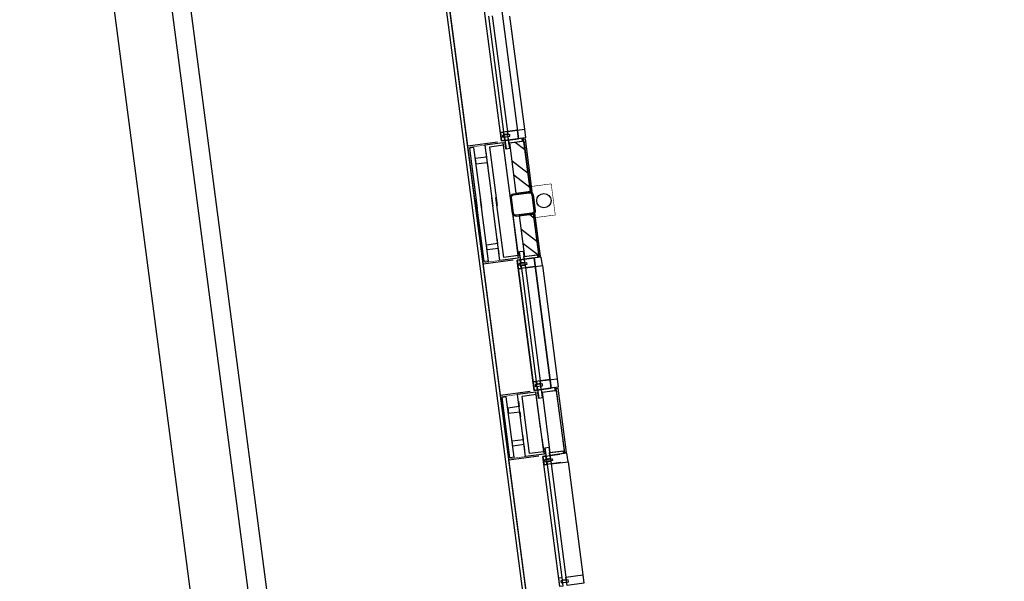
# Model space of a CAD drawing. Header units: metres. Extents: x 118125 to 118320, y 454784 to 455719.
# Tile 8 of 30: x 118255.68 to 118262.56, y 455183.12 to 455187.05. Entities that reach past the tile are written whole.
import ezdxf

# ---------------------------------------------------------------- set-up
doc = ezdxf.new("R2010")
doc.units = ezdxf.units.M
doc.header["$LTSCALE"] = 0.5
for name, color, linetype in [('_gebouwen', 7, 'Continuous'), ('_molgoot', 7, 'Continuous'), ('_tb13', 7, 'Continuous'), ('ZU_N_D_EB00--F-METSELWERK~-_-----', 7, 'Continuous')]:
    doc.layers.add(name, color=color, linetype=linetype)

# ---------------------------------------------------------------- blocks, each defined once
blk = doc.blocks.new('A$C06DD79C7')
at = {"layer": 'ZU_N_D_EB00--F-METSELWERK~-_-----'}
h = blk.add_hatch(dxfattribs=at)
h.set_pattern_fill('T,_O', color=256, scale=60, angle=-1.272221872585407e-14)
h.set_pattern_definition([(44.99999999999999, (7204.070188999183, -1214.99999999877), (-132.5825214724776, 132.5825214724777), [])])
h.paths.add_polyline_path([(7060.071779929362, -1164.999999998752), (7060.071779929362, -1264.999999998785), (7348.068598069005, -1264.999999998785), (7348.068598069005, -1164.999999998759)])
h = blk.add_hatch(dxfattribs=at)
h.set_pattern_fill('T,_O', color=256, scale=60, angle=-1.272221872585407e-14)
h.set_pattern_definition([(44.99999999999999, (7685.794711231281, -1214.99999999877), (-132.5825214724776, 132.5825214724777), [])])
h.paths.add_polyline_path([(7508.068598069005, -1164.999999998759), (7508.068598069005, -1264.999999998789), (7863.520824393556, -1264.999999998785), (7863.520824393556, -1164.999999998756)])
for p, q in [((4729.617114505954, -869.999999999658), (5657.965455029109, -869.999999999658)), ((5657.965455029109, -1081.530329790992), (5657.965455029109, -869.999999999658)), ((6116.099078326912, -869.999999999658), (5657.965455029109, -869.999999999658)), ((5674.147672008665, -909.9999999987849), (5674.147672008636, -879.9999999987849)), ((5674.147672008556, -879.999999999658), (6099.916861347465, -879.999999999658)), ((6099.916861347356, -909.9999999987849), (6099.916861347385, -879.9999999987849)), ((6116.099078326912, -1081.530329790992), (6116.099078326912, -869.999999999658)), ((6116.099078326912, -869.999999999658), (7044.447418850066, -869.999999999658)), ((7044.447418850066, -1081.530329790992), (7044.447418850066, -869.999999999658)), ((7496.159257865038, -869.9999999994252), (7044.447418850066, -869.999999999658)), ((7060.629635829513, -879.999999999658), (7496.159257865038, -879.9999999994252)), ((7060.629635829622, -909.9999999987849), (7060.629635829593, -879.9999999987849)), ((7439.17693048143, -869.9999999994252), (7879.145185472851, -869.999999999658)), ((7862.962968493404, -879.999999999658), (7439.17693048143, -879.9999999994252)), ((7862.962968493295, -909.9999999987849), (7862.962968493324, -879.9999999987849)), ((7879.145185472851, -1081.530329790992), (7879.145185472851, -869.999999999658)), ((7879.145185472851, -869.999999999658), (8807.493525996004, -870.0078647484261)), ((5674.147672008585, -909.999999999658), (6099.916861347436, -909.999999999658)), ((5752.539561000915, -989.9999999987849), (5752.539561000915, -909.9999999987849)), ((5752.539561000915, -909.9999999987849), (5789.256130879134, -909.9999999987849)), ((5789.256130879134, -909.9999999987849), (5789.256130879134, -989.9999999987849)), ((6021.524972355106, -909.9999999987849), (5984.808402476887, -909.9999999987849)), ((5984.808402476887, -909.9999999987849), (5984.808402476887, -989.9999999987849)), ((6021.524972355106, -989.9999999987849), (6021.524972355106, -909.9999999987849)), ((7060.629635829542, -909.999999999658), (7496.159257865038, -909.9999999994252)), ((7862.962968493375, -909.999999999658), (7439.17693048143, -909.9999999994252)), ((5667.965455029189, -1119.999999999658), (5667.965455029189, -989.9999999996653)), ((5667.965455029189, -989.9999999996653), (6106.099078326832, -989.9999999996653)), ((5684.761505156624, -1119.999999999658), (5684.761505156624, -1019.999999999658)), ((5684.761505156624, -1019.999999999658), (6089.303028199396, -1019.999999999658)), ((5715.192686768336, -989.9999999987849), (5752.539561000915, -989.9999999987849)), ((5789.256130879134, -989.9999999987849), (5824.442607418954, -989.9999999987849)), ((5984.808402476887, -989.9999999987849), (5949.621925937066, -989.9999999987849)), ((6058.871846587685, -989.9999999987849), (6021.524972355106, -989.9999999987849)), ((6089.303028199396, -1119.999999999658), (6089.303028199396, -1019.999999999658)), ((6106.099078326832, -1119.999999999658), (6106.099078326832, -989.9999999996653)), ((4733.791284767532, -1109.999999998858), (5653.791284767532, -1109.999999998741)), ((4775.377417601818, -1134.392647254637), (5612.205151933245, -1134.392647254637)), ((4775.377417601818, -1159.99999999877), (4775.377417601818, -1134.392647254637)), ((5612.205151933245, -1159.99999999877), (4775.377417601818, -1159.99999999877)), ((5593.791284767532, -1229.999999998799), (5593.791284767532, -1109.999999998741)), ((5593.791284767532, -1109.999999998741), (5653.791284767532, -1109.999999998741)), ((5593.791284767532, -1109.999999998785), (5593.791284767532, -1129.999999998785)), ((5653.791284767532, -1109.999999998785), (5593.791284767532, -1109.999999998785)), ((5593.791284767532, -1129.999999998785), (5653.791284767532, -1129.999999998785)), ((5593.791284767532, -1159.999999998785), (5593.791284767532, -1279.999999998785)), ((5653.791284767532, -1159.999999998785), (5593.791284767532, -1159.999999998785)), ((5612.205151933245, -1134.392647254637), (5612.205151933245, -1159.99999999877)), ((5616.023764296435, -1172.681863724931), (5616.023764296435, -1120.635919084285)), ((5616.023764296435, -1120.635919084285), (5629.028487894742, -1120.635919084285)), ((5629.028487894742, -1172.681863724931), (5616.023764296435, -1172.681863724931)), ((5629.028487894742, -1120.635919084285), (5629.028487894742, -1172.681863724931)), ((5631.629305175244, -1159.999999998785), (5631.629305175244, -1134.392647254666)), ((5631.629305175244, -1134.392647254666), (5711.538245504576, -1134.392647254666)), ((5673.589816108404, -1159.999999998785), (5631.629305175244, -1159.999999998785)), ((5653.791284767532, -1109.999999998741), (5653.791284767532, -1229.999999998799)), ((5653.791284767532, -1109.999999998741), (5653.791284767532, -1229.999999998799)), ((5653.791284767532, -1129.999999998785), (5653.791284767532, -1109.999999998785)), ((5653.791284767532, -1279.999999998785), (5653.791284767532, -1159.999999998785)), ((5653.791284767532, -1256.675035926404), (5653.791284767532, -1159.999999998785)), ((5653.791284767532, -1159.999999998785), (5673.589816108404, -1159.999999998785)), ((5781.299458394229, -1119.99999999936), (5667.965455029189, -1119.999999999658)), ((5711.538245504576, -1159.999999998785), (5673.589816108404, -1159.999999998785)), ((5673.589816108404, -1159.999999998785), (5673.589816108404, -1159.999999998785)), ((5673.589816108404, -1159.999999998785), (5673.589816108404, -1256.675035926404)), ((5673.589816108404, -1164.999999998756), (5673.589816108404, -1264.999999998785)), ((5673.589816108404, -1164.999999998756), (6100.474717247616, -1164.999999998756)), ((5684.761505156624, -1119.999999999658), (6089.303028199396, -1119.999999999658)), ((5711.538245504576, -1134.392647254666), (5711.538245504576, -1159.999999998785)), ((5711.538245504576, -1159.999999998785), (5711.538245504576, -1159.999999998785)), ((5854.036729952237, -1119.99999999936), (6106.099078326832, -1119.999999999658)), ((6142.435228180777, -1134.392647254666), (6062.526287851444, -1134.392647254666)), ((6062.526287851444, -1134.392647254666), (6062.526287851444, -1159.999999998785)), ((6062.526287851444, -1159.999999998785), (6062.526287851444, -1159.999999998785)), ((6062.526287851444, -1159.999999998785), (6100.474717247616, -1159.999999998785)), ((6100.474717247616, -1159.999999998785), (6100.474717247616, -1159.999999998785)), ((6100.474717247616, -1159.999999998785), (6142.435228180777, -1159.999999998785)), ((6120.273248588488, -1159.999999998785), (6100.474717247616, -1159.999999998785)), ((6100.474717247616, -1159.999999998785), (6100.474717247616, -1256.675035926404)), ((6100.474717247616, -1164.999999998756), (6100.474717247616, -1264.999999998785)), ((7040.273248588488, -1109.999999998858), (6120.273248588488, -1109.999999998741)), ((6120.273248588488, -1109.999999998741), (6120.273248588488, -1229.999999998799)), ((6120.273248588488, -1109.999999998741), (6120.273248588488, -1229.999999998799)), ((6180.273248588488, -1109.999999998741), (6120.273248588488, -1109.999999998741)), ((6120.273248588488, -1129.999999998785), (6120.273248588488, -1109.999999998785)), ((6120.273248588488, -1109.999999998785), (6180.273248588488, -1109.999999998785)), ((6180.273248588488, -1129.999999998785), (6120.273248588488, -1129.999999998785)), ((6120.273248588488, -1279.999999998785), (6120.273248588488, -1159.999999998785)), ((6120.273248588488, -1159.999999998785), (6180.273248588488, -1159.999999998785)), ((6120.273248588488, -1256.675035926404), (6120.273248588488, -1159.999999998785)), ((6142.435228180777, -1159.999999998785), (6142.435228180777, -1134.392647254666)), ((6145.036045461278, -1120.635919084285), (6145.036045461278, -1172.681863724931)), ((6158.040769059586, -1120.635919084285), (6145.036045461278, -1120.635919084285)), ((6145.036045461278, -1172.681863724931), (6158.040769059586, -1172.681863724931)), ((6158.040769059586, -1172.681863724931), (6158.040769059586, -1120.635919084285)), ((6184.016526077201, -1134.392647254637), (6161.859381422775, -1134.392647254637)), ((6161.859381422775, -1134.392647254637), (6161.859381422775, -1159.99999999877)), ((6161.859381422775, -1159.99999999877), (6184.016526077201, -1159.99999999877)), ((6180.273248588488, -1229.999999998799), (6180.273248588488, -1109.999999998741)), ((6180.273248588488, -1109.999999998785), (6180.273248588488, -1129.999999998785)), ((6180.273248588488, -1159.999999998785), (6180.273248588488, -1279.999999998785)), ((7040.273248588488, -1229.999999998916), (7040.273248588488, -1109.999999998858)), ((7348.068598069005, -1164.999999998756), (7060.071779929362, -1164.999999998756)), ((7060.071779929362, -1164.999999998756), (7060.071779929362, -1264.999999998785)), ((7348.068598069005, -1264.999999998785), (7348.068598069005, -1164.999999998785)), ((7348.068598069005, -1164.999999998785), (7348.068598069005, -1164.999999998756)), ((7508.068598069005, -1164.999999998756), (7863.520824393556, -1164.999999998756)), ((7508.068598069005, -1164.999999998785), (7508.068598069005, -1264.999999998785)), ((7863.520824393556, -1164.999999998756), (7863.520824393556, -1264.999999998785)), ((7883.319355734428, -1229.999999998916), (7883.319355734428, -1109.999999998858)), ((7883.319355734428, -1109.999999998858), (8803.319355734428, -1109.999999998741)), ((7924.905488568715, -1134.392647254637), (8761.73322290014, -1134.392647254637)), ((7924.905488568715, -1159.99999999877), (7924.905488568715, -1134.392647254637)), ((8761.73322290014, -1159.99999999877), (7924.905488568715, -1159.99999999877)), ((6120.273248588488, -1229.999999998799), (7040.273248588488, -1229.999999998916)), ((6120.273248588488, -1229.999999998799), (6180.273248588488, -1229.999999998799)), ((8803.319355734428, -1229.999999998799), (7883.319355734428, -1229.999999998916)), ((5593.791284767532, -1279.999999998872), (4793.791284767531, -1279.999999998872)), ((5593.791284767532, -1279.999999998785), (5653.791284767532, -1279.999999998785)), ((5673.589816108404, -1256.675035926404), (5653.791284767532, -1256.675035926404)), ((5660.26909659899, -1264.999999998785), (5660.26909659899, -1256.675035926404)), ((5660.26909659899, -1256.675035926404), (5673.675828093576, -1256.675035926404)), ((5660.26909659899, -1264.999999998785), (5660.26909659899, -1274.999999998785)), ((5660.26909659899, -1264.999999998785), (6113.795436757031, -1264.999999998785)), ((6113.795436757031, -1274.999999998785), (5660.26909659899, -1274.999999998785)), ((5673.589816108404, -1264.999999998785), (6100.474717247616, -1264.999999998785)), ((6113.795436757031, -1256.675035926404), (6100.388705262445, -1256.675035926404)), ((6100.474717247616, -1256.675035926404), (6120.273248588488, -1256.675035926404)), ((6113.795436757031, -1264.999999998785), (6113.795436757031, -1256.675035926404)), ((6113.795436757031, -1264.999999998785), (6113.795436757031, -1274.999999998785)), ((6180.273248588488, -1279.999999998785), (6120.273248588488, -1279.999999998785)), ((6980.27324858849, -1279.999999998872), (6180.273248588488, -1279.999999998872)), ((7060.071779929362, -1264.999999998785), (7348.068598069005, -1264.999999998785)), ((7352.087835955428, -1264.999999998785), (7352.087835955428, -1274.999999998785)), ((7863.520824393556, -1264.999999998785), (7508.068598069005, -1264.999999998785)), ((8743.319355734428, -1279.999999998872), (7943.319355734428, -1279.999999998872))]:
    blk.add_line(p, q, dxfattribs=at)
at = {"layer": 'ZU_N_D_EB00--F-METSELWERK~-_-----', "const_width": 4}
for points in [[(5667.965455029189, -879.9999999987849), (5667.965455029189, -1129.243999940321), (5715.346858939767, -1129.243999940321)], [(6106.099078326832, -879.9999999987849), (6106.099078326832, -1129.243999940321), (6058.717674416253, -1129.243999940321)], [(7054.447418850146, -879.9999999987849), (7054.447418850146, -1129.243999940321), (7101.828822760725, -1129.243999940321)], [(7869.145185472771, -879.9999999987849), (7869.145185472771, -1129.243999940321), (7821.763781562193, -1129.243999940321)], [(7569.999999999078, -1265.983275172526), (7539.999999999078, -1265.983275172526), (7539.999999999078, -1415.983275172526), (7319.999999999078, -1415.983275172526), (7319.999999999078, -1265.983275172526), (7289.999999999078, -1265.983275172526)]]:
    blk.add_lwpolyline(points, dxfattribs=at)
at = {"layer": 'ZU_N_D_EB00--F-METSELWERK~-_-----'}
for points in [[(7101.674650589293, -989.9999999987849), (7139.021524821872, -989.9999999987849), (7139.021524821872, -909.9999999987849), (7175.738094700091, -909.9999999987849), (7175.738094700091, -989.9999999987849), (7210.924571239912, -989.9999999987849)], [(7821.917953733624, -989.9999999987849), (7784.571079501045, -989.9999999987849), (7784.571079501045, -909.9999999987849), (7747.854509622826, -909.9999999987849), (7747.854509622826, -989.9999999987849), (7712.668033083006, -989.9999999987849)], [(7498.659257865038, -1119.99999999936), (7054.447418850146, -1119.999999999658), (7054.447418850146, -989.9999999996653), (7496.159257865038, -989.9999999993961)], [(7498.659257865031, -1119.999999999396), (7071.243468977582, -1119.999999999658), (7071.243468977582, -1019.999999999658), (7496.159257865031, -1019.999999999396)], [(7441.67693048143, -1119.99999999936), (7869.145185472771, -1119.999999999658), (7869.145185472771, -989.9999999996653), (7439.17693048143, -989.9999999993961)], [(7441.676930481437, -1119.999999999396), (7852.349135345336, -1119.999999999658), (7852.349135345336, -1019.999999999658), (7439.176930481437, -1019.999999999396)], [(7046.751060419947, -1264.999999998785), (7046.751060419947, -1256.675035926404), (7060.157791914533, -1256.675035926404)], [(7352.087835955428, -1264.999999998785), (7046.751060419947, -1264.999999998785)], [(7046.751060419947, -1264.999999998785), (7046.751060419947, -1274.999999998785), (7352.087835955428, -1274.999999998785)], [(7504.049360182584, -1274.999999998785), (7504.049360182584, -1264.999999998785), (7876.84154390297, -1264.999999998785)], [(7876.84154390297, -1264.999999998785), (7876.84154390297, -1274.999999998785), (7504.049360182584, -1274.999999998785)], [(7876.84154390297, -1264.999999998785), (7876.84154390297, -1256.675035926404), (7863.434812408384, -1256.675035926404)]]:
    blk.add_lwpolyline(points, dxfattribs=at)
for points in [[(4793.791284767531, -1109.999999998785), (4793.791284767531, -1129.999999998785), (4733.791284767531, -1129.999999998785), (4733.791284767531, -1109.999999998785)], [(4793.791284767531, -1159.999999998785), (4793.791284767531, -1279.999999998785), (4733.791284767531, -1279.999999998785), (4733.791284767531, -1159.999999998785)], [(4758.554081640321, -1120.635919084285), (4758.554081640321, -1172.681863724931), (4771.558805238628, -1172.681863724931), (4771.558805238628, -1120.635919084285)], [(6120.273248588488, -1229.999999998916), (6120.273248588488, -1109.999999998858), (7040.273248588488, -1109.999999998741), (7040.273248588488, -1229.999999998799)], [(6120.273248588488, -1109.999999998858), (6120.273248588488, -1229.999999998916), (6180.273248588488, -1229.999999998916), (6180.273248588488, -1109.999999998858)], [(6161.859381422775, -1134.392647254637), (6998.687115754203, -1134.392647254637), (6998.687115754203, -1159.99999999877), (6161.859381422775, -1159.99999999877)], [(7040.273248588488, -1109.999999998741), (7040.273248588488, -1229.999999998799), (6980.273248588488, -1229.999999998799), (6980.273248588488, -1109.999999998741)], [(7040.273248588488, -1109.999999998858), (7040.273248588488, -1229.999999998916), (6980.273248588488, -1229.999999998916), (6980.273248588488, -1109.999999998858)], [(6980.27324858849, -1109.999999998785), (6980.27324858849, -1129.999999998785), (7040.27324858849, -1129.999999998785), (7040.27324858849, -1109.999999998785)], [(6980.27324858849, -1159.999999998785), (6980.27324858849, -1279.999999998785), (7040.27324858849, -1279.999999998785), (7040.27324858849, -1159.999999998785)], [(7015.5104517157, -1120.635919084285), (7015.5104517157, -1172.681863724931), (7002.505728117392, -1172.681863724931), (7002.505728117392, -1120.635919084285)], [(7098.020209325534, -1159.999999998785), (7098.020209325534, -1159.999999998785), (7060.071779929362, -1159.999999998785), (7060.071779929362, -1159.999999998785), (7018.111268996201, -1159.999999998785), (7018.111268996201, -1134.392647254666), (7098.020209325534, -1134.392647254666)], [(7060.071779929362, -1256.675035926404), (7040.27324858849, -1256.675035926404), (7040.27324858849, -1159.999999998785), (7060.071779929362, -1159.999999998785)], [(7825.572394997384, -1159.999999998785), (7825.572394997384, -1159.999999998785), (7863.520824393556, -1159.999999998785), (7863.520824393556, -1159.999999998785), (7905.481335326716, -1159.999999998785), (7905.481335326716, -1134.392647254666), (7825.572394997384, -1134.392647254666)], [(7863.520824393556, -1256.675035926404), (7883.319355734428, -1256.675035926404), (7883.319355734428, -1159.999999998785), (7863.520824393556, -1159.999999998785)], [(7883.319355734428, -1229.999999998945), (7883.319355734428, -1109.999999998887), (8803.319355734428, -1109.99999999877), (8803.319355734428, -1229.999999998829)], [(7883.319355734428, -1109.999999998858), (7883.319355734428, -1229.999999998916), (7943.319355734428, -1229.999999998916), (7943.319355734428, -1109.999999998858)], [(7943.319355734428, -1109.999999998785), (7943.319355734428, -1129.999999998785), (7883.319355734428, -1129.999999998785), (7883.319355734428, -1109.999999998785)], [(7883.319355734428, -1129.999999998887), (7883.319355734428, -1229.999999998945), (7943.319355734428, -1229.999999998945), (7943.319355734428, -1129.999999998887)], [(7943.319355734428, -1159.999999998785), (7943.319355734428, -1279.999999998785), (7883.319355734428, -1279.999999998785), (7883.319355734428, -1159.999999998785)], [(7908.082152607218, -1120.635919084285), (7908.082152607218, -1172.681863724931), (7921.086876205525, -1172.681863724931), (7921.086876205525, -1120.635919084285)]]:
    blk.add_lwpolyline(points, close=True, dxfattribs=at)
at = {"layer": 'ZU_N_D_EB00--F-METSELWERK~-_-----', "flags": 128}
for points in [[(7345.568598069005, -1199.999999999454), (7345.568598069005, -1144.999999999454, -0.414213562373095), (7370.568598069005, -1119.999999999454), (7480.568598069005, -1119.999999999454, -0.414213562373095), (7505.568598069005, -1144.999999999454), (7505.568598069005, -1254.999999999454, -0.414213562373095), (7480.568598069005, -1279.999999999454), (7370.568598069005, -1279.999999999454, -0.414213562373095), (7345.568598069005, -1254.999999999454)], [(7353.568598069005, -1199.999999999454), (7353.568598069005, -1144.999999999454, -0.414213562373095), (7370.568598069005, -1127.999999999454), (7480.568598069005, -1127.999999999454, -0.414213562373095), (7497.568598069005, -1144.999999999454), (7497.568598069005, -1254.999999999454, -0.414213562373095), (7480.568598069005, -1271.999999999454), (7370.568598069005, -1271.999999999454, -0.414213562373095), (7353.568598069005, -1254.999999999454)]]:
    blk.add_lwpolyline(points, format="xyb", close=True, dxfattribs=at)
at = {"layer": 'ZU_N_D_EB00--F-METSELWERK~-_-----'}
blk.add_circle((7429.999999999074, -1349.999999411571), 50, dxfattribs=at)

msp = doc.modelspace()

# ---------------------------------------------------------------- hatches: boundary and pattern name
at = {"layer": '_gebouwen'}
h = msp.add_hatch(dxfattribs=at)
h.set_pattern_fill('T,_O', color=256, scale=0.05985236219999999, angle=97.46987594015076)
h.set_pattern_definition([(142.4698759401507, (118259.1751742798, 455186.0165467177), (-0.1139399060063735, -0.1483278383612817), [])])
h.paths.add_polyline_path([(118259.148769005, 455185.834278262), (118259.2476764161, 455185.847246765), (118259.2015795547, 455186.1988151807), (118259.1026722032, 455186.1858466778)])
h = msp.add_hatch(dxfattribs=at)
h.set_pattern_fill('T,_O', color=256, scale=0.05985236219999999, angle=97.46987594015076)
h.set_pattern_definition([(142.4698759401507, (118259.2376467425, 455185.5400857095), (-0.1139399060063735, -0.1483278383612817), [])])
h.paths.add_polyline_path([(118259.2068675, 455185.3911764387), (118259.3057748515, 455185.4041449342), (118259.268425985, 455185.6889949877), (118259.1695186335, 455185.6760264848)])

# ---------------------------------------------------------------- linework, layer by layer
for p, q in [((118259.7178503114, 455179.230482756), (118257.6195468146, 455195.2336936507)), ((118259.7178503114, 455179.230482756), (118257.6195468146, 455195.2336936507)), ((118259.0457056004, 455186.1982962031), (118258.9263953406, 455187.1082439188)), ((118259.045084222, 455187.1238061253), (118259.1643944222, 455186.2138584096)), ((118258.8088692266, 455186.1630432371), (118258.6884841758, 455187.0812491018)), ((118259.064438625, 455186.2425913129), (118258.9559146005, 455187.0702755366)), ((118258.9812421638, 455187.0735964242), (118259.0897661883, 455186.2459122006)), ((118259.1023189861, 455187.0709459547), (118259.2060670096, 455186.2796870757)), ((118259.1643944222, 455186.2138584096), (118259.0457056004, 455186.1982962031)), ((118259.0897661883, 455186.2459122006), (118259.064438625, 455186.2425913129)), ((118259.0180883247, 455186.1904755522), (118258.8088692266, 455186.1630432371)), ((118258.8659265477, 455185.72788225), (118258.8088692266, 455186.1630432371)), ((118258.8505307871, 455186.15222524), (118258.8208585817, 455186.1483346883)), ((118258.8208585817, 455186.1483346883), (118258.8758172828, 455185.7291791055)), ((118258.8505307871, 455186.15222524), (118258.9054894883, 455185.7330696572)), ((118259.1026722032, 455186.1858466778), (118259.2015795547, 455186.1988151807)), ((118259.148769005, 455185.834278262), (118259.1026722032, 455186.1858466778)), ((118259.2015795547, 455186.1988151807), (118259.2476764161, 455185.847246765)), ((118259.148769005, 455185.834278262), (118259.2476764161, 455185.847246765)), ((118258.8585367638, 455185.7842419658), (118258.9171170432, 455185.3374657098)), ((118258.9249091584, 455185.3547679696), (118258.868427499, 455185.7855388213)), ((118258.9545813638, 455185.3586585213), (118258.8980997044, 455185.7894293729)), ((118259.268425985, 455185.6889949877), (118259.1695186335, 455185.6760264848)), ((118259.1695186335, 455185.6760264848), (118259.2068675, 455185.3911764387)), ((118259.1695186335, 455185.6760264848), (118259.1695186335, 455185.6760264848)), ((118259.2679047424, 455185.692970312), (118259.2777954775, 455185.6942671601)), ((118259.3057748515, 455185.4041449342), (118259.268425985, 455185.6889949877)), ((118259.2068675, 455185.3911764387), (118259.3057748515, 455185.4041449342)), ((118259.1263360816, 455185.3648980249), (118258.9171170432, 455185.3374657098)), ((118259.0375099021, 455184.4192608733), (118258.9171170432, 455185.3374657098)), ((118258.9545813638, 455185.3586585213), (118258.9249091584, 455185.3547679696)), ((118259.2737248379, 455185.380023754), (118259.1550360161, 455185.364461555)), ((118259.1550360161, 455185.364461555), (118259.2743462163, 455184.4545138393)), ((118259.3930350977, 455184.4700760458), (118259.2737248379, 455185.380023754)), ((118259.3309596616, 455185.3271635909), (118259.4347076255, 455184.5359047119)), ((118259.3852539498, 455184.5294204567), (118259.266565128, 455184.5138582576)), ((118259.266565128, 455184.5138582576), (118259.2863465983, 455184.5164519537)), ((118259.266565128, 455184.5138582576), (118259.2743462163, 455184.4545138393)), ((118259.2743462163, 455184.4545138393), (118259.266565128, 455184.5138582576)), ((118259.3314453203, 455184.4999975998), (118259.2799680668, 455184.4932480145)), ((118259.2799680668, 455184.4932480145), (118259.2816545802, 455184.4803853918)), ((118259.2863465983, 455184.5164519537), (118259.2941276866, 455184.4571075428)), ((118259.2902058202, 455184.5207239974), (118259.2930792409, 455184.4988089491)), ((118259.2930792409, 455184.4988089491), (118259.3184068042, 455184.5021298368)), ((118259.3184068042, 455184.5021298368), (118259.3155333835, 455184.5240448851)), ((118259.3160188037, 455184.5203425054), (118259.4347076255, 455184.5359047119)), ((118259.3237998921, 455184.4609980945), (118259.3160188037, 455184.5203425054)), ((118259.3331318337, 455184.4871349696), (118259.3314453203, 455184.4999975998)), ((118259.3930350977, 455184.4700760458), (118259.3852539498, 455184.5294204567)), ((118259.4347076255, 455184.5359047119), (118259.4424887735, 455184.4765602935)), ((118259.2467289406, 455184.4466931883), (118259.0375099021, 455184.4192608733)), ((118259.2860751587, 455184.4417913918), (118259.1574956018, 455184.4249323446)), ((118259.2143149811, 455183.991585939), (118259.1574956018, 455184.4249323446)), ((118259.2882533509, 455184.425178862), (118259.1893459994, 455184.4122103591)), ((118259.2743462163, 455184.4545138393), (118259.3930350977, 455184.4700760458)), ((118259.2743462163, 455184.4545138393), (118259.3930350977, 455184.4700760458)), ((118259.2941276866, 455184.4571075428), (118259.2743462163, 455184.4545138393)), ((118259.2816545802, 455184.4803853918), (118259.3331318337, 455184.4871349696)), ((118259.318763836, 455184.1924831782), (118259.2860751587, 455184.4417913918)), ((118259.3407163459, 455184.0250575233), (118259.2882533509, 455184.425178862)), ((118259.3209258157, 455184.4829179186), (118259.295598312, 455184.479597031)), ((118259.295598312, 455184.479597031), (118259.3059612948, 455184.4005612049)), ((118259.3263674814, 455184.4414158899), (118259.3209258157, 455184.4829179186)), ((118259.4424887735, 455184.4765602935), (118259.3237998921, 455184.4609980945)), ((118259.4194186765, 455184.4735353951), (118259.3237998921, 455184.4609980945)), ((118259.3237998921, 455184.4609980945), (118259.3263674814, 455184.4414158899)), ((118259.3263674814, 455184.4414158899), (118259.4219862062, 455184.4539531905)), ((118259.3263674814, 455184.4414158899), (118259.3263674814, 455184.4414158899)), ((118259.3312888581, 455184.4038821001), (118259.3263674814, 455184.4414158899)), ((118259.3313128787, 455184.442064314), (118259.4302202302, 455184.4550328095)), ((118259.3866734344, 455184.0198437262), (118259.3313128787, 455184.442064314)), ((118259.4219862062, 455184.4539531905), (118259.4194186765, 455184.4735353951)), ((118259.4284927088, 455184.4682079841), (118259.4202587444, 455184.4671283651)), ((118259.4202587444, 455184.4671283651), (118259.4219973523, 455184.4538681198)), ((118259.4284927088, 455184.4682079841), (118259.438383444, 455184.4695048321)), ((118259.4873083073, 455184.0196370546), (118259.4284927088, 455184.4682079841)), ((118259.4855807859, 455184.0328122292), (118259.4302202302, 455184.4550328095)), ((118259.438383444, 455184.4695048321), (118259.4971990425, 455184.0209339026)), ((118259.0375099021, 455184.4192608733), (118259.0969229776, 455183.9661330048)), ((118259.0791714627, 455184.4084428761), (118259.0494992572, 455184.4045523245)), ((118259.1047150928, 455183.9834352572), (118259.0494992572, 455184.4045523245)), ((118259.1343872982, 455183.9873258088), (118259.0791714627, 455184.4084428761)), ((118259.1636202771, 455184.3782211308), (118259.1684635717, 455184.3412823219)), ((118259.2418089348, 455184.0120890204), (118259.1893459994, 455184.4122103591)), ((118259.3059612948, 455184.4005612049), (118259.3312888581, 455184.4038821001)), ((118259.3312888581, 455184.4038821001), (118259.3312888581, 455184.4038821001)), ((118259.1684635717, 455184.3412823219), (118259.0893376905, 455184.3309075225)), ((118259.0893376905, 455184.3309075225), (118259.0940992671, 455184.2945921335)), ((118259.0940992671, 455184.2945921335), (118259.1732251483, 455184.3049669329)), ((118259.1732251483, 455184.3049669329), (118259.1777883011, 455184.2701649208)), ((118259.1194594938, 455184.1011765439), (118259.198585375, 455184.1115513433)), ((118259.1242210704, 455184.0648611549), (118259.1194594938, 455184.1011765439)), ((118259.198585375, 455184.1115513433), (118259.1940222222, 455184.1463533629)), ((118259.3281968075, 455184.1205406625), (118259.3428945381, 455184.0084449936)), ((118259.2033469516, 455184.0752359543), (118259.1242210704, 455184.0648611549)), ((118259.2081903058, 455184.0382971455), (118259.2033469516, 455184.0752359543)), ((118259.3407163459, 455184.0250575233), (118259.2418089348, 455184.0120890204)), ((118259.3514791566, 455184.053408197), (118259.3768067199, 455184.0567290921)), ((118259.3618421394, 455183.9743723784), (118259.3514791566, 455184.053408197)), ((118259.3768067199, 455184.0567290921), (118259.3768067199, 455184.0567290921)), ((118259.3768067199, 455184.0567290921), (118259.3817280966, 455184.0191953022)), ((118259.3817280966, 455184.0191953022), (118259.4773468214, 455184.0317326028)), ((118259.3817280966, 455184.0191953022), (118259.3817280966, 455184.0191953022)), ((118259.3817280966, 455184.0191953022), (118259.3871697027, 455183.9776932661)), ((118259.3842956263, 455183.9996130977), (118259.3817280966, 455184.0191953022)), ((118259.5029844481, 455184.0151752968), (118259.3842956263, 455183.9996130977)), ((118259.4799143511, 455184.0121503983), (118259.3842956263, 455183.9996130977)), ((118259.3866734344, 455184.0198437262), (118259.4855807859, 455184.0328122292)), ((118259.4790742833, 455184.0185574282), (118259.4773356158, 455184.0318176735)), ((118259.4773468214, 455184.0317326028), (118259.4799143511, 455184.0121503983)), ((118259.4873083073, 455184.0196370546), (118259.4790742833, 455184.0185574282)), ((118259.4873083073, 455184.0196370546), (118259.4971990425, 455184.0209339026)), ((118259.510765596, 455183.9558308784), (118259.5029844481, 455184.0151752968)), ((118259.3061420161, 455183.9935653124), (118259.0969229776, 455183.9661330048)), ((118259.2173158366, 455183.0479281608), (118259.0969229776, 455183.9661330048)), ((118259.1343872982, 455183.9873258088), (118259.1047150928, 455183.9834352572)), ((118259.3428945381, 455184.0084449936), (118259.2143149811, 455183.991585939)), ((118259.3348419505, 455183.9931288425), (118259.4535307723, 455184.008691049)), ((118259.3348419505, 455183.9931288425), (118259.4535307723, 455184.008691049)), ((118259.3546234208, 455183.9957225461), (118259.3348419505, 455183.9931288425)), ((118259.4541521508, 455183.0831811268), (118259.3348419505, 455183.9931288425)), ((118259.3426230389, 455183.9337844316), (118259.3348419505, 455183.9931288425)), ((118259.3348419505, 455183.9931288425), (118259.3426230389, 455183.9337844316)), ((118259.4613119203, 455183.9493466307), (118259.3426230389, 455183.9337844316)), ((118259.348573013, 455183.9700159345), (118259.400050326, 455183.9767655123)), ((118259.3502595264, 455183.9571533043), (118259.348573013, 455183.9700159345)), ((118259.4017368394, 455183.9639028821), (118259.3502595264, 455183.9571533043)), ((118259.3624045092, 455183.9363781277), (118259.3546234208, 455183.9957225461)), ((118259.3871697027, 455183.9776932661), (118259.3618421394, 455183.9743723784)), ((118259.3643612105, 455183.9551604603), (118259.3896887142, 455183.9584813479)), ((118259.4728851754, 455183.1274762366), (118259.3643612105, 455183.9551604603)), ((118259.3842956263, 455183.9996130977), (118259.3920767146, 455183.9402686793)), ((118259.3896887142, 455183.9584813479), (118259.4982127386, 455183.1307971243)), ((118259.3920767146, 455183.9402686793), (118259.510765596, 455183.9558308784)), ((118259.400050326, 455183.9767655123), (118259.4017368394, 455183.9639028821)), ((118259.510765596, 455183.9558308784), (118259.61451356, 455183.1645719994)), ((118259.3426230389, 455183.9337844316), (118259.3624045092, 455183.9363781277)), ((118259.4982127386, 455183.1307971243), (118259.4728851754, 455183.1274762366))]:
    msp.add_line(p, q, dxfattribs=at)
for points in [[(118259.6948716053, 455179.2299018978), (118257.5913921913, 455195.272587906), (118274.3281375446, 455197.4670707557), (118274.1864321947, 455198.5478203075), (118283.2260594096, 455199.7330750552), (118285.401415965, 455183.1652769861), (118279.1846272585, 455182.3501462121), (118279.384674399, 455180.8244391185), (118269.0334354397, 455179.4659644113), (118268.9047305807, 455180.4475626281), (118259.6948716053, 455179.2299018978)], [(118257.6195468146, 455195.2336936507), (118259.7178503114, 455179.230482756), (118266.433371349, 455180.1110061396), (118266.5124780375, 455180.1213784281), (118266.5111811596, 455180.1312691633), (118268.9050472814, 455180.4451472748), (118269.0334354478, 455179.4659644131), (118269.7643392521, 455179.5617988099)], [(118259.1128707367, 455185.7627761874), (118259.0596126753, 455186.1689612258), (118258.9607053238, 455186.1559927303), (118259.0142875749, 455185.7473350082)], [(118259.1998520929, 455186.2119903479), (118259.1916180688, 455186.210910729), (118259.1933567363, 455186.1976504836)], [(118258.9349796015, 455186.1220034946), (118258.9398228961, 455186.0850646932), (118258.8606970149, 455186.0746898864), (118258.8654586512, 455186.0383744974), (118258.9445845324, 455186.0487493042), (118258.9491476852, 455186.0139472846)], [(118259.1054809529, 455185.8191359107), (118259.1609104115, 455185.3963902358), (118259.06200306, 455185.3834217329), (118259.006897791, 455185.8036947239)], [(118259.0283843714, 455185.4096298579), (118259.0235410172, 455185.4465686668), (118258.944415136, 455185.4361938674), (118258.9396535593, 455185.4725092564), (118259.0187794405, 455185.4828840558), (118259.0142162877, 455185.5176860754)], [(118259.3075023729, 455185.3909697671), (118259.2992683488, 455185.3898901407), (118259.2975296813, 455185.403150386)]]:
    msp.add_lwpolyline(points, dxfattribs=at)
for points in [[(118259.1643944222, 455186.2138584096), (118259.0457056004, 455186.1982962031), (118258.9263953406, 455187.1082439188), (118259.045084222, 455187.1238061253)], [(118259.0457056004, 455186.1982962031), (118259.1643944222, 455186.2138584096), (118259.1566133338, 455186.2732028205), (118259.0379244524, 455186.2576406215)], [(118259.0379244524, 455186.2576406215), (118259.0577059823, 455186.260234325), (118259.0654870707, 455186.2008899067), (118259.0457056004, 455186.1982962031)], [(118259.0530139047, 455186.2241677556), (118259.1044912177, 455186.2309173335), (118259.1028047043, 455186.2437799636), (118259.0513273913, 455186.2370303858)], [(118259.0654870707, 455186.2008899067), (118259.1643944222, 455186.2138584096), (118259.1566133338, 455186.2732028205), (118259.0577059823, 455186.260234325)], [(118259.1026481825, 455186.1476644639), (118259.1026481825, 455186.1476644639), (118259.0977268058, 455186.1851982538), (118259.0977268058, 455186.1851982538), (118259.0922851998, 455186.2267002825), (118259.0669576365, 455186.2233793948), (118259.0773206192, 455186.1443435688)], [(118259.0873781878, 455186.2641248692), (118259.2060670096, 455186.2796870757), (118259.2138480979, 455186.2203426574), (118259.0951592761, 455186.2047804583)], [(118259.1933455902, 455186.1977355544), (118259.190778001, 455186.2173177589), (118259.0951592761, 455186.2047804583), (118259.0977268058, 455186.1851982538)], [(118259.1970007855, 455185.4280617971), (118259.1970007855, 455185.4280617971), (118259.2019221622, 455185.3905280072), (118259.2019221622, 455185.3905280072), (118259.2073637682, 455185.3490259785), (118259.1820362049, 455185.3457050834), (118259.1716732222, 455185.4247409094)], [(118259.297540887, 455185.4030653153), (118259.3001084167, 455185.3834831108), (118259.2044896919, 455185.3709458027), (118259.2019221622, 455185.3905280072)], [(118259.2122707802, 455185.3116013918), (118259.3309596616, 455185.3271635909), (118259.3231785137, 455185.3865080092), (118259.2044896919, 455185.3709458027)], [(118259.3930350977, 455184.4700760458), (118259.2743462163, 455184.4545138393), (118259.1550360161, 455185.364461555), (118259.2737248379, 455185.380023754)], [(118259.1550360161, 455185.364461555), (118259.2737248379, 455185.380023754), (118259.2815059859, 455185.3206793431), (118259.1628171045, 455185.3051171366)], [(118259.1550360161, 455185.364461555), (118259.2737248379, 455185.380023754), (118259.2815059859, 455185.3206793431), (118259.1628171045, 455185.3051171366)], [(118259.1628171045, 455185.3051171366), (118259.1825985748, 455185.3077108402), (118259.1748174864, 455185.3670552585), (118259.1550360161, 455185.364461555)], [(118259.1687670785, 455185.341348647), (118259.2202443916, 455185.3480982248), (118259.221930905, 455185.3352355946), (118259.170453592, 455185.3284860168)], [(118259.2930792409, 455184.4988089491), (118259.184555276, 455185.3264931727), (118259.2098827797, 455185.3298140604), (118259.3184068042, 455184.5021298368)], [(118259.2743462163, 455184.4545138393), (118259.3930350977, 455184.4700760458), (118259.3852539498, 455184.5294204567), (118259.266565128, 455184.5138582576)], [(118259.4463710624, 455183.1425255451), (118259.4661525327, 455183.1451192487), (118259.4739336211, 455183.0857748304), (118259.4541521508, 455183.0831811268)], [(118259.4614605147, 455183.1090526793), (118259.5129377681, 455183.1158022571), (118259.5112512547, 455183.1286648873), (118259.4597740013, 455183.1219153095)], [(118259.4958247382, 455183.1490097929), (118259.61451356, 455183.1645719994), (118259.6222947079, 455183.1052275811), (118259.5036058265, 455183.089665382)]]:
    msp.add_lwpolyline(points, close=True, dxfattribs=at)
at = {"layer": '_gebouwen', "const_width": 0.003990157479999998}
for points in [[(118258.8200568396, 455186.1544493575), (118259.0665774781, 455186.1867725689), (118259.0727221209, 455186.1399088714)], [(118258.9257109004, 455185.3486533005), (118259.1722315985, 455185.3809765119), (118259.1660868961, 455185.4278402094)]]:
    msp.add_lwpolyline(points, dxfattribs=at)
at = {"layer": '_gebouwen'}
msp.add_circle((118259.3418719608, 455185.7810543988), 0.04987696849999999, dxfattribs=at)
at = {"layer": '_molgoot'}
msp.add_lwpolyline([(118248.0496118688, 455215.1220599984), (118251.2814921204, 455190.1629847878), (118252.987666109, 455177.3410420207, -0.4138194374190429), (118246.552482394, 455168.9186310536), (118231.8032551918, 455166.9357948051, -0.2037156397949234), (118226.2446571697, 455168.790060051), (118222.6366525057, 455168.3169869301), (118221.9613711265, 455173.4671809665), (118217.6869617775, 455172.886067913), (118216.4110321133, 455171.669084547), (118213.8899606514, 455169.3932578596), (118214.8311837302, 455161.8896223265), (118285.3934837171, 455171.1414995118), (118284.9280067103, 455174.6027260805), (118267.4102079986, 455172.3058347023), (118263.9329451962, 455171.8383632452, -0.4158503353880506), (118257.7114081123, 455176.6129236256), (118257.7114081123, 455176.6129236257), (118255.4027097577, 455194.2605006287, -0.4298859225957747), (118263.9413493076, 455204.8486265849), (118263.9413493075, 455204.8486265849), (118290.9896435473, 455208.3951355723), (118291.0929473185, 455207.6229182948)], format="xyb", dxfattribs=at)
at = {"layer": '_tb13'}
for points in [[(118264.1061317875, 455203.6128162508), (118263.9933512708, 455204.4520212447, 0.4305703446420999), (118255.7991552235, 455194.3137077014), (118258.1081396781, 455176.6639536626), (118258.1081396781, 455176.6639536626, 0.4158503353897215), (118263.8796499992, 455172.2347968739), (118267.3569128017, 455172.702268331)], [(118263.9772900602, 455203.5955012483), (118263.881, 455204.312, 0.4264570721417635), (118255.9279999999, 455194.331), (118258.237077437, 455176.6805384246), (118258.237077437, 455176.6805384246, 0.4158503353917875), (118263.8623290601, 455172.3636378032), (118267.3395918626, 455172.8311092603)]]:
    msp.add_lwpolyline(points, format="xyb", dxfattribs=at)

# ---------------------------------------------------------------- block references
at = {"layer": '_gebouwen', "xscale": 0.0009975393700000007, "yscale": 0.0009975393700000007, "zscale": 0.0009975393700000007, "rotation": 97.46987594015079}
msp.add_blockref('A$C06DD79C7', (118258.9701822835, 455178.2571627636), dxfattribs=at)

doc.saveas('drawing.dxf')
